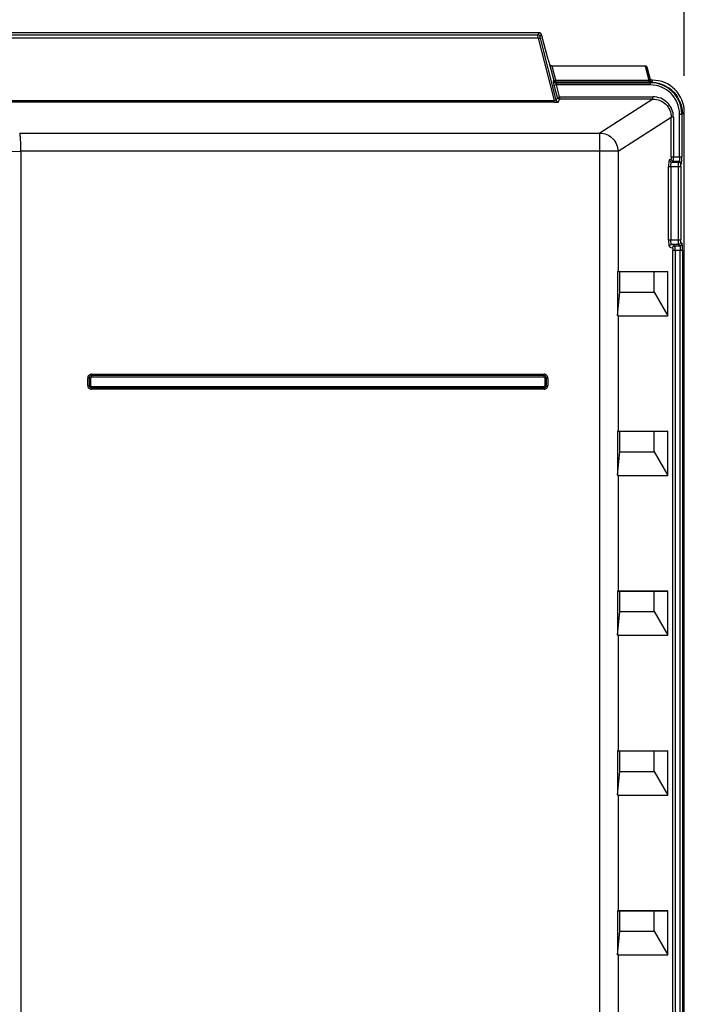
# Model space of a CAD drawing. Header units: inches. Extents: x 0 to 117, y 0 to 83.
# Tile 10 of 70: x 22.64 to 28.37, y 44.99 to 53.48. Entities that reach past the tile are written whole.
import ezdxf

# ---------------------------------------------------------------- set-up
doc = ezdxf.new("R2010")
doc.units = ezdxf.units.IN
doc.header["$LTSCALE"] = 6.431102
doc.header["$MEASUREMENT"] = 0
doc.layers.get('0').update_dxf_attribs({"linetype": 'CONTINUOUS'})
doc.styles.get("Standard").update_dxf_attribs({"font": 'txt', "width": 0.8})
doc.dimstyles.new('DIMSTYLE_2', dxfattribs={"dimtxt": 0.78125, "dimasz": 0.7, "dimexe": 0.18, "dimexo": 0.0625, "dimgap": 0.09, "dimtad": 1, "dimdec": 0, "dimzin": 4, "dimdsep": 46, "dimtxsty": 'STANDARD', "dimblk": '_FILLED', "dimblk1": '_FILLED', "dimblk2": '_FILLED', "dimcen": 0.09, "dimadec": 0, "dimazin": 0, "dimtfac": 1, "dimtdec": 0, "dimtofl": 0, "dimtmove": 0, "dimatfit": 3, "dimldrblk": '_FILLED', "dimfxl": 1, "dimtolj": 1, "dimtzin": 4, "dimarcsym": 0})

# ---------------------------------------------------------------- blocks, each defined once
blk = doc.blocks.new('_FILLED')
at = {"color": 0, "linetype": 'BYBLOCK'}
blk.add_solid([(0, 0), (-1, 0.143), (-1, -0.143)], dxfattribs=at)
blk = doc.blocks.new('*D10')
at = {"color": 7, "linetype": 'CONTINUOUS'}
for p, q in [((18.8268, 52.9948), (18.8268, 56.0586)), ((28.3741, 52.9948), (28.3741, 56.0586)), ((18.8268, 55.6836), (23.6004, 55.6836)), ((28.3741, 55.6836), (23.6004, 55.6836))]:
    blk.add_line(p, q, dxfattribs=at)
at = {"color": 7, "linetype": 'CONTINUOUS', "xscale": 0.7, "yscale": 0.7, "zscale": 0.7, "rotation": 180}
blk.add_blockref('_FILLED', (18.8268, 55.6836), dxfattribs=at)
at = {"color": 7, "linetype": 'CONTINUOUS', "xscale": 0.7, "yscale": 0.7, "zscale": 0.7}
blk.add_blockref('_FILLED', (28.3741, 55.6836), dxfattribs=at)
at = {"color": 7, "linetype": 'CONTINUOUS', "insert": (23.6004, 56.6601), "char_height": 0.78125, "width": 1.875, "attachment_point": 2, "line_spacing_factor": 0.9}
blk.add_mtext('243', dxfattribs=at)

msp = doc.modelspace()

# ---------------------------------------------------------------- linework, layer by layer
at = {"color": 7, "linetype": 'CONTINUOUS'}
for p, q in [((27.1238, 53.3662), (20.0771, 53.3662)), ((27.1141, 53.3191), (20.0867, 53.3191)), ((20.0898, 53.3496), (27.111, 53.3496)), ((27.1238, 53.3662), (27.111, 53.3496)), ((27.1141, 53.3191), (27.2513, 52.782)), ((27.13, 53.335), (27.1428, 53.3516)), ((27.2699, 52.7842), (27.1331, 53.3198)), ((27.2005, 53.136), (27.1428, 53.3516)), ((27.2086, 53.1082), (27.2128, 53.0951)), ((27.2128, 53.0951), (27.2489, 52.9556)), ((27.2679, 52.9572), (27.2362, 53.0798)), ((28.0357, 53.0798), (27.2362, 53.0798)), ((28.0357, 53.0798), (28.0681, 52.9572)), ((28.0799, 52.9568), (28.0474, 53.0794)), ((28.0798, 52.9722), (28.0536, 53.0701)), ((27.2449, 52.9504), (27.2489, 52.9556)), ((27.2724, 52.9161), (27.2534, 52.911)), ((27.2806, 52.8095), (27.2534, 52.911)), ((27.2639, 52.9358), (27.2679, 52.941)), ((27.2639, 52.9358), (28.0823, 52.9358)), ((27.2679, 52.9572), (27.2679, 52.941)), ((27.2679, 52.9572), (28.0681, 52.9572)), ((28.0681, 52.941), (27.2679, 52.941)), ((27.2996, 52.8146), (27.2724, 52.9161)), ((28.0822, 52.9161), (27.2724, 52.9161)), ((28.0681, 52.9572), (28.0681, 52.941)), ((28.0825, 52.9412), (28.0689, 52.9411)), ((28.0823, 52.941), (28.0825, 52.9412)), ((28.0823, 52.9161), (28.0823, 52.941)), ((28.0979, 52.9422), (28.0987, 52.9559)), ((28.0987, 52.9559), (28.0988, 52.9575)), ((27.2806, 52.8095), (27.2699, 52.7842)), ((27.2806, 52.8095), (27.2996, 52.8146)), ((27.2996, 52.8146), (27.2996, 52.795)), ((27.2996, 52.8146), (28.1034, 52.8146)), ((28.1034, 52.795), (28.1034, 52.8146)), ((19.9495, 52.782), (27.2513, 52.782)), ((27.2513, 52.7668), (19.9495, 52.7668)), ((27.2513, 52.7668), (27.2513, 52.782)), ((27.288, 52.7691), (27.2889, 52.7696)), ((27.2889, 52.7696), (27.2996, 52.795)), ((28.1034, 52.795), (27.2996, 52.795)), ((28.1034, 52.795), (27.6464, 52.5021)), ((27.8027, 52.3451), (28.2606, 52.6386)), ((28.2606, 52.2967), (28.2606, 52.6386)), ((28.2802, 52.6386), (28.2606, 52.6386)), ((28.2802, 52.6386), (28.2802, 52.2967)), ((28.3327, 52.6658), (28.3575, 52.6658)), ((28.3327, 52.2967), (28.3327, 52.6657)), ((28.3523, 52.6658), (28.3523, 52.2967)), ((28.3575, 52.6658), (28.3741, 52.6823)), ((28.3741, 27.4871), (28.3741, 52.6823)), ((22.6447, 52.5021), (27.6464, 52.5021)), ((27.6464, 27.4236), (27.6464, 52.5021)), ((22.6556, 52.3451), (22.6556, 27.5811)), ((27.8027, 52.3451), (22.6556, 52.3451)), ((27.8027, 52.3451), (27.8027, 51.3083)), ((28.2606, 52.2967), (28.3523, 52.2967)), ((28.2389, 51.5803), (28.2389, 52.2127)), ((28.2389, 52.2127), (28.343, 52.2127)), ((28.2458, 52.2717), (28.2584, 52.277)), ((28.2584, 52.2127), (28.2584, 51.5803)), ((28.2653, 52.252), (28.2779, 52.2574)), ((28.2653, 52.252), (28.3243, 52.252)), ((28.3297, 52.2574), (28.2779, 52.2574)), ((28.3234, 51.5803), (28.3234, 52.2127)), ((28.3243, 52.252), (28.3297, 52.2574)), ((28.343, 52.2127), (28.343, 51.5803)), ((28.344, 52.2323), (28.3494, 52.2377)), ((28.2389, 51.5803), (28.343, 51.5803)), ((28.3243, 51.541), (28.2653, 51.541)), ((28.2924, 51.5294), (28.2653, 51.541)), ((28.2924, 51.5294), (28.3359, 51.5294)), ((28.3243, 51.541), (28.3359, 51.5294)), ((28.3556, 51.5491), (28.344, 51.5607)), ((28.2458, 51.5213), (28.2729, 51.5098)), ((28.2751, 28.8404), (28.2751, 51.4901)), ((28.3585, 51.4901), (28.2751, 51.4901)), ((28.2947, 51.4901), (28.2947, 28.8404)), ((28.3388, 28.8404), (28.3388, 51.4901)), ((28.3585, 51.4901), (28.3585, 28.8404)), ((27.7991, 51.3083), (27.7991, 50.9287)), ((27.8186, 51.3062), (27.7991, 51.3083)), ((27.7991, 51.3083), (27.8021, 51.3083)), ((27.8027, 51.3083), (28.231, 51.3083)), ((27.8186, 51.1312), (27.8186, 51.3062)), ((28.1145, 51.3062), (27.8186, 51.3062)), ((28.231, 51.3083), (28.1145, 51.3062)), ((28.1145, 51.1312), (28.1145, 51.3062)), ((28.231, 50.9266), (28.231, 51.3083)), ((27.7991, 50.9287), (27.8186, 51.1312)), ((27.8186, 51.1312), (28.1145, 51.1312)), ((28.1145, 51.1312), (28.231, 50.9266)), ((27.8027, 50.9266), (27.8027, 49.9312)), ((27.8027, 50.9266), (28.231, 50.9266)), ((23.2309, 50.3264), (23.2309, 50.3894)), ((23.2554, 50.3894), (23.2309, 50.3894)), ((23.2431, 50.3894), (23.2431, 50.3264)), ((23.2554, 50.3894), (23.2554, 50.3264)), ((23.2638, 50.4224), (23.2638, 50.3978)), ((23.2638, 50.4224), (27.1654, 50.4224)), ((27.1654, 50.4101), (23.2638, 50.4101)), ((27.1654, 50.3978), (23.2638, 50.3978)), ((27.1654, 50.3978), (27.1654, 50.4224)), ((27.1738, 50.3264), (27.1738, 50.3894)), ((27.1984, 50.3894), (27.1738, 50.3894)), ((27.1861, 50.3264), (27.1861, 50.3894)), ((27.1984, 50.3894), (27.1984, 50.3264)), ((23.2309, 50.3264), (23.2554, 50.3264)), ((23.2638, 50.318), (23.2638, 50.2935)), ((23.2638, 50.318), (27.1654, 50.318)), ((23.2638, 50.3058), (27.1654, 50.3058)), ((27.1654, 50.2935), (23.2638, 50.2935)), ((27.1654, 50.2935), (27.1654, 50.318)), ((27.1738, 50.3264), (27.1984, 50.3264)), ((27.7991, 49.9311), (27.7991, 49.5516)), ((27.8186, 49.9291), (27.7991, 49.9311)), ((27.7991, 49.9311), (27.8021, 49.9311)), ((27.8027, 49.9312), (28.231, 49.9312)), ((27.8186, 49.754), (27.8186, 49.9291)), ((28.1145, 49.9291), (27.8186, 49.9291)), ((28.231, 49.9312), (28.1145, 49.9291)), ((28.1145, 49.754), (28.1145, 49.9291)), ((28.231, 49.5494), (28.231, 49.9312)), ((27.7991, 49.5516), (27.8186, 49.754)), ((27.8186, 49.754), (28.1145, 49.754)), ((28.1145, 49.754), (28.231, 49.5494)), ((27.8027, 49.5494), (27.8027, 48.5532)), ((27.8027, 49.5494), (28.231, 49.5494)), ((27.7991, 48.5532), (27.7991, 48.1736)), ((27.8186, 48.5511), (27.7991, 48.5532)), ((27.7991, 48.5532), (27.8021, 48.5532)), ((27.8027, 48.5532), (28.231, 48.5532)), ((27.8186, 48.376), (27.8186, 48.5511)), ((28.1145, 48.5511), (27.8186, 48.5511)), ((28.231, 48.5532), (28.1145, 48.5511)), ((28.1145, 48.376), (28.1145, 48.5511)), ((28.231, 48.1715), (28.231, 48.5532)), ((27.7991, 48.1736), (27.8186, 48.376)), ((27.8186, 48.376), (28.1145, 48.376)), ((28.1145, 48.376), (28.231, 48.1715)), ((27.8027, 48.1715), (27.8027, 47.1752)), ((27.8027, 48.1715), (28.231, 48.1715)), ((27.7991, 47.1752), (27.7991, 46.7957)), ((27.8186, 47.1732), (27.7991, 47.1752)), ((27.7991, 47.1752), (27.8021, 47.1752)), ((27.8027, 47.1752), (28.231, 47.1752)), ((27.8186, 46.9981), (27.8186, 47.1732)), ((28.1145, 47.1732), (27.8186, 47.1732)), ((28.231, 47.1752), (28.1145, 47.1732)), ((28.1145, 46.9981), (28.1145, 47.1732)), ((28.231, 46.7935), (28.231, 47.1752)), ((27.7991, 46.7957), (27.8186, 46.9981)), ((27.8186, 46.9981), (28.1145, 46.9981)), ((28.1145, 46.9981), (28.231, 46.7935)), ((27.8027, 46.7935), (27.8027, 45.7973)), ((27.8027, 46.7935), (28.231, 46.7935)), ((27.7991, 45.7973), (27.7991, 45.4177)), ((27.8186, 45.7952), (27.7991, 45.7973)), ((27.7991, 45.7973), (27.8021, 45.7973)), ((27.8027, 45.7973), (28.231, 45.7973)), ((27.8186, 45.6201), (27.8186, 45.7952)), ((28.1145, 45.7952), (27.8186, 45.7952)), ((28.231, 45.7973), (28.1145, 45.7952)), ((28.1145, 45.6201), (28.1145, 45.7952)), ((28.231, 45.4156), (28.231, 45.7973)), ((27.7991, 45.4177), (27.8186, 45.6201)), ((27.8186, 45.6201), (28.1145, 45.6201)), ((28.1145, 45.6201), (28.231, 45.4156)), ((27.8027, 45.4156), (27.8027, 44.4193)), ((27.8027, 45.4156), (28.231, 45.4156))]:
    msp.add_line(p, q, dxfattribs=at)
msp.add_lwpolyline([(28.074, 52.9556), (28.0734, 52.9557), (28.0727, 52.9558), (28.0721, 52.956), (28.0715, 52.9561), (28.0708, 52.9563), (28.0702, 52.9565), (28.0695, 52.9567), (28.0688, 52.957), (28.0681, 52.9572)], dxfattribs=at)
for centre, radius, start, end in [((28.0825, 52.6659), 0.2502, 359.94881, 90.05284), ((28.0818, 52.6646), 0.2764, 85.67401, 89.88844), ((28.0825, 52.6659), 0.2699, 359.96961, 90.03094), ((28.099, 52.6824), 0.2751, 359.97625, 90.02344), ((21.1594, 192.4373), 140.1002, 269.388183, 270.611872), ((23.2638, 50.3894), 0.033, 89.99946, 180.00054), ((23.2638, 50.3894), 0.0207, 90, 180), ((23.2638, 50.3894), 0.00838, 89.97901, 180.021), ((27.1654, 50.3894), 0.033, 359.99946, 90.00054), ((27.1654, 50.3894), 0.0207, 0, 90), ((27.1654, 50.3894), 0.00838, 359.98013, 90.02173), ((23.2638, 50.3264), 0.033, 179.99946, 270.00054), ((23.2638, 50.3264), 0.0207, 180, 270), ((23.2638, 50.3264), 0.00838, 179.98013, 270.02173), ((27.1654, 50.3264), 0.033, 269.99946, 0.00054), ((27.1654, 50.3264), 0.0207, 270, 360), ((27.1654, 50.3264), 0.00838, 269.98013, 0.02173)]:
    msp.add_arc(centre, radius, start, end, dxfattribs=at)
for centre, major_axis, ratio, start_param, end_param in [((27.1237, 53.3465), (0.012, 0.0157), 0.997825, -0.653447, 0.653447), ((27.2027, 53.136), (-0.0106, 0.0394), 0.050613, 1.557198, 2.342596), ((27.6464, 51.1993), (-0.1568, 0.2726), 0.052919, -3.298065, -3.172022), ((27.6464, 49.8222), (-0.1568, 0.2726), 0.052919, -3.298065, -3.172022), ((27.6464, 48.4442), (-0.1568, 0.2726), 0.052919, -3.298065, -3.172022), ((27.6464, 47.0663), (-0.1568, 0.2726), 0.052919, -3.298065, -3.172022), ((27.6464, 45.6883), (-0.1568, 0.2726), 0.052919, -3.298065, -3.172022)]:
    msp.add_ellipse(centre, major_axis=major_axis, ratio=ratio, start_param=start_param, end_param=end_param, dxfattribs=at)
for points, knots in [([(27.1141, 53.3191), (27.1132, 53.3262), (27.1133, 53.3361), (27.1099, 53.3467), (27.111, 53.3496)], [0, 0, 0, 0, 0.698952, 1, 1, 1, 1]), ([(27.1141, 53.3191), (27.1183, 53.3201), (27.1237, 53.3207), (27.1321, 53.3216), (27.1331, 53.3198)], [0, 0, 0, 0, 0.66936, 1, 1, 1, 1]), ([(27.1331, 53.3198), (27.1322, 53.3232), (27.1321, 53.3279), (27.129, 53.3337), (27.13, 53.335)], [0, 0, 0, 0, 0.691999, 1, 1, 1, 1]), ([(27.2362, 53.0798), (27.2334, 53.0798), (27.2239, 53.0813), (27.2149, 53.0886), (27.2128, 53.0951)], [0, 0, 0, 0, 0.2902, 1, 1, 1, 1]), ([(28.0474, 53.0794), (28.047, 53.08), (28.0429, 53.0791), (28.0402, 53.0797), (28.0378, 53.0797)], [0, 0, 0, 0, 0.251059, 1, 1, 1, 1]), ([(27.2534, 52.911), (27.251, 52.9199), (27.2472, 52.9322), (27.246, 52.9446), (27.2441, 52.9494), (27.2449, 52.9504)], [0, 0, 0, 0, 0.686448, 0.909062, 1, 1, 1, 1]), ([(27.2489, 52.9556), (27.25, 52.9538), (27.2583, 52.9557), (27.2636, 52.9561), (27.2679, 52.9572)], [0, 0, 0, 0, 0.31974, 1, 1, 1, 1]), ([(27.2724, 52.9161), (27.2699, 52.9203), (27.2693, 52.9256), (27.2619, 52.9346), (27.2639, 52.9358)], [0, 0, 0, 0, 0.680703, 1, 1, 1, 1]), ([(28.0799, 52.9568), (28.0801, 52.9561), (28.0773, 52.9545), (28.0754, 52.9552), (28.074, 52.9556)], [0, 0, 0, 0, 0.318845, 1, 1, 1, 1]), ([(28.074, 52.9556), (28.0745, 52.9522), (28.0749, 52.9483), (28.0784, 52.9422), (28.0806, 52.9442), (28.0812, 52.9451)], [0, 0, 0, 0, 0.623242, 0.812539, 1, 1, 1, 1]), ([(28.0799, 52.9568), (28.0809, 52.9531), (28.0829, 52.9453), (28.0925, 52.9442), (28.0952, 52.9461)], [0, 0, 0, 0, 0.525595, 1, 1, 1, 1]), ([(28.0979, 52.9422), (28.0975, 52.9409), (28.0903, 52.9424), (28.0863, 52.9413), (28.0825, 52.9412)], [0, 0, 0, 0, 0.263265, 1, 1, 1, 1]), ([(28.0988, 52.9575), (28.095, 52.9575), (28.0865, 52.9574), (28.0834, 52.9669), (28.0848, 52.97)], [0, 0, 0, 0, 0.527955, 1, 1, 1, 1]), ([(28.1026, 52.9402), (28.1695, 52.9352), (28.3046, 52.8722), (28.3574, 52.7328), (28.3575, 52.6658)], [0, 0, 0, 0, 0.500053, 1, 1, 1, 1]), ([(28.2802, 52.6386), (28.2798, 52.6615), (28.2713, 52.708), (28.2315, 52.7662), (28.1729, 52.8064), (28.1263, 52.8131), (28.1034, 52.8146)], [0, 0, 0, 0, 0.249912, 0.499747, 0.749734, 1, 1, 1, 1]), ([(27.2699, 52.7842), (27.27, 52.7834), (27.2655, 52.7772), (27.257, 52.7807), (27.2513, 52.782)], [0, 0, 0, 0, 0.116942, 1, 1, 1, 1]), ([(27.2513, 52.7668), (27.2588, 52.7668), (27.2683, 52.7669), (27.2777, 52.7676), (27.2797, 52.7678)], [0, 0, 0, 0, 0.792283, 1, 1, 1, 1]), ([(27.2797, 52.7678), (27.2815, 52.7679), (27.2843, 52.7682), (27.287, 52.7687), (27.288, 52.7691)], [0, 0, 0, 0, 0.628942, 1, 1, 1, 1]), ([(28.1034, 52.795), (28.1434, 52.7951), (28.2271, 52.7622), (28.2607, 52.6787), (28.2606, 52.6386)], [0, 0, 0, 0, 0.499725, 1, 1, 1, 1]), ([(22.6556, 52.3451), (22.6555, 52.3642), (22.6546, 52.3997), (22.6533, 52.4477), (22.6487, 52.4796), (22.6482, 52.4981), (22.6448, 52.5021)], [0, 0, 0, 0, 0.364335, 0.67857, 0.899984, 1, 1, 1, 1]), ([(27.6464, 52.5021), (27.6862, 52.5017), (27.7687, 52.4676), (27.8023, 52.385), (27.8027, 52.3451)], [0, 0, 0, 0, 0.499232, 1, 1, 1, 1]), ([(28.2606, 52.2967), (28.2606, 52.2921), (28.2595, 52.2867), (28.2603, 52.2779), (28.2584, 52.277)], [0, 0, 0, 0, 0.68633, 1, 1, 1, 1]), ([(28.2779, 52.2574), (28.2789, 52.2581), (28.2786, 52.263), (28.2805, 52.2752), (28.2802, 52.2877), (28.2802, 52.2967)], [0, 0, 0, 0, 0.09304, 0.312691, 1, 1, 1, 1]), ([(28.3327, 52.2967), (28.3327, 52.2877), (28.3329, 52.2751), (28.3308, 52.263), (28.3308, 52.2581), (28.3297, 52.2574)], [0, 0, 0, 0, 0.685781, 0.905414, 1, 1, 1, 1]), ([(28.3494, 52.2377), (28.3507, 52.239), (28.3502, 52.246), (28.352, 52.2577), (28.352, 52.2759), (28.3523, 52.2894), (28.3523, 52.2967)], [0, 0, 0, 0, 0.092131, 0.312052, 0.629629, 1, 1, 1, 1]), ([(28.2458, 52.2717), (28.2439, 52.2709), (28.2426, 52.2633), (28.2391, 52.2452), (28.2389, 52.2263), (28.2389, 52.2127)], [0, 0, 0, 0, 0.099108, 0.318142, 1, 1, 1, 1]), ([(28.2584, 52.2127), (28.2584, 52.2218), (28.2602, 52.2328), (28.2611, 52.2508), (28.2653, 52.252)], [0, 0, 0, 0, 0.676252, 1, 1, 1, 1]), ([(28.3234, 52.2127), (28.3234, 52.2217), (28.3251, 52.2343), (28.3224, 52.2484), (28.3243, 52.252)], [0, 0, 0, 0, 0.689099, 1, 1, 1, 1]), ([(28.343, 52.2127), (28.343, 52.2172), (28.3442, 52.2231), (28.3425, 52.2309), (28.344, 52.2323)], [0, 0, 0, 0, 0.688, 1, 1, 1, 1]), ([(28.2389, 51.5803), (28.2389, 51.5667), (28.2391, 51.5478), (28.2426, 51.5297), (28.2439, 51.5221), (28.2458, 51.5213)], [0, 0, 0, 0, 0.681382, 0.900712, 1, 1, 1, 1]), ([(28.2653, 51.541), (28.2611, 51.5422), (28.2602, 51.5602), (28.2584, 51.5712), (28.2584, 51.5803)], [0, 0, 0, 0, 0.322912, 1, 1, 1, 1]), ([(28.2947, 51.4901), (28.2947, 51.4992), (28.295, 51.5116), (28.2931, 51.5239), (28.2933, 51.5286), (28.2924, 51.5294)], [0, 0, 0, 0, 0.687326, 0.907003, 1, 1, 1, 1]), ([(28.3243, 51.541), (28.3225, 51.5447), (28.325, 51.5586), (28.3234, 51.5713), (28.3234, 51.5803)], [0, 0, 0, 0, 0.310888, 1, 1, 1, 1]), ([(28.3359, 51.5294), (28.3369, 51.5288), (28.337, 51.5238), (28.3391, 51.5117), (28.3388, 51.4992), (28.3388, 51.4901)], [0, 0, 0, 0, 0.094316, 0.313654, 1, 1, 1, 1]), ([(28.344, 51.5607), (28.3425, 51.5621), (28.3442, 51.5699), (28.343, 51.5758), (28.343, 51.5803)], [0, 0, 0, 0, 0.311155, 1, 1, 1, 1]), ([(28.3585, 51.4901), (28.3585, 51.4974), (28.3582, 51.5109), (28.3582, 51.5291), (28.3564, 51.5408), (28.3568, 51.5478), (28.3556, 51.5491)], [0, 0, 0, 0, 0.370366, 0.687943, 0.907865, 1, 1, 1, 1]), ([(28.2729, 51.5098), (28.2748, 51.5089), (28.274, 51.5001), (28.2751, 51.4946), (28.2751, 51.4901)], [0, 0, 0, 0, 0.324812, 1, 1, 1, 1])]:
    msp.add_open_spline(points, degree=3, knots=knots, dxfattribs=at)
for points in [[(27.111, 53.3496), (27.119, 53.3496), (27.1279, 53.3427), (27.13, 53.335)], [(27.2639, 52.9358), (27.2559, 52.9358), (27.247, 52.9427), (27.2449, 52.9504)], [(27.2679, 52.941), (27.2599, 52.941), (27.251, 52.9479), (27.2489, 52.9556)], [(27.2862, 52.8003), (27.2836, 52.8028), (27.2815, 52.8061), (27.2806, 52.8095)], [(27.2699, 52.7842), (27.272, 52.7765), (27.2809, 52.7697), (27.2889, 52.7696)], [(27.2996, 52.795), (27.2948, 52.795), (27.2897, 52.797), (27.2862, 52.8003)], [(28.2458, 52.2717), (28.2458, 52.2624), (28.2561, 52.2521), (28.2653, 52.252)], [(28.2779, 52.2574), (28.2687, 52.2574), (28.2584, 52.2678), (28.2584, 52.277)], [(28.3243, 52.252), (28.3336, 52.252), (28.344, 52.2416), (28.344, 52.2323)], [(28.3297, 52.2574), (28.339, 52.2574), (28.3493, 52.247), (28.3494, 52.2377)], [(28.2653, 51.541), (28.2561, 51.5409), (28.2458, 51.5306), (28.2458, 51.5213)], [(28.2729, 51.5098), (28.2729, 51.519), (28.2832, 51.5294), (28.2924, 51.5294)], [(28.3243, 51.541), (28.3336, 51.541), (28.344, 51.5514), (28.344, 51.5607)], [(28.3359, 51.5294), (28.3452, 51.5295), (28.3555, 51.5398), (28.3556, 51.5491)]]:
    msp.add_open_spline(points, degree=3, dxfattribs=at)

# ---------------------------------------------------------------- dimensions: what is measured, and where the dimension line sits
dim = msp.add_linear_dim(base=(18.8268, 55.6836), p1=(28.3741, 52.9948), p2=(18.8268, 52.9948), angle=180, dimstyle='DIMSTYLE_2', dxfattribs=at)
dim.commit()
dim.dimension.update_dxf_attribs({"geometry": '*D10', "text_midpoint": (22.6629, 56.2695), "dimtype": 160})

doc.saveas('drawing.dxf')
